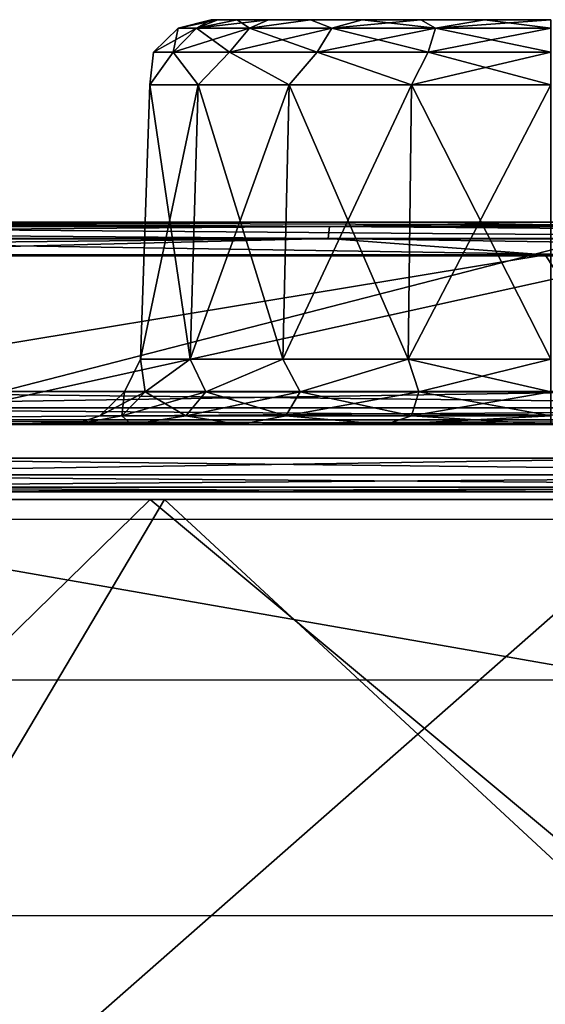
# Model space of a CAD drawing. Header units: millimetres. Extents: x -125 to 125, y -46 to 12.
# Tile 193 of 256: x 9.06 to 12.96, y 5.2 to 12.5. Entities that reach past the tile are written whole.
import ezdxf

# ---------------------------------------------------------------- set-up
doc = ezdxf.new("R2010")
doc.units = ezdxf.units.MM
doc.header["$LTSCALE"] = 26.699852
for name, color, linetype in [('1', 7, 'CONTINUOUS'), ('12', 7, 'CONTINUOUS'), ('180', 7, 'CONTINUOUS'), ('182', 7, 'CONTINUOUS'), ('183', 7, 'CONTINUOUS'), ('2', 7, 'CONTINUOUS'), ('28', 7, 'CONTINUOUS'), ('3', 7, 'CONTINUOUS'), ('35', 7, 'CONTINUOUS'), ('36', 7, 'CONTINUOUS'), ('4', 7, 'CONTINUOUS'), ('5', 7, 'CONTINUOUS'), ('51', 7, 'CONTINUOUS'), ('6', 7, 'CONTINUOUS'), ('66', 7, 'CONTINUOUS'), ('89', 7, 'CONTINUOUS'), ('90', 7, 'CONTINUOUS'), ('93', 7, 'CONTINUOUS'), ('94', 7, 'CONTINUOUS'), ('95', 7, 'CONTINUOUS'), ('97', 7, 'CONTINUOUS'), ('98', 7, 'CONTINUOUS')]:
    doc.layers.add(name, color=color, linetype=linetype)

msp = doc.modelspace()

# ---------------------------------------------------------------- linework, layer by layer
at = {"layer": '1', "linetype": 'CONTINUOUS'}
for points in [[(6.8661, 11, -124.7133), (6.8662, 11, -117.443), (13.8034, 11, -124.137), (6.8661, 11, -124.7133)], [(13.7754, 11, 123.8886), (18.8247, 11, 123.2225), (6.8661, 11, 124.4629), (13.7754, 11, 123.8886)], [(6.8661, 11, 124.4629), (18.8247, 11, 123.2225), (6.8662, 11, 117.443), (6.8661, 11, 124.4629)], [(6.8662, 11, -117.443), (12.9906, 11, -116.9241), (18.8238, 11, -123.4755), (6.8662, 11, -117.443)], [(13.8034, 11, -124.137), (6.8662, 11, -117.443), (18.8238, 11, -123.4755), (13.8034, 11, -124.137)], [(18.8247, 11, 123.2225), (12.9907, 11, 116.9241), (6.8662, 11, 117.443), (18.8247, 11, 123.2225)]]:
    msp.add_3dface(points, dxfattribs=at)
at = {"layer": '12', "linetype": 'CONTINUOUS'}
for points in [[(10.4828, 12.5, 30.8556), (10.5312, 12.5, 31.3467), (10.5312, 12.5, 30.3646), (10.4828, 12.5, 30.8556)], [(10.5312, 12.5, 31.3467), (10.6745, 12.5, 31.8189), (10.5312, 12.5, 30.3646), (10.5312, 12.5, 31.3467)], [(10.5312, 12.5, 30.3646), (10.6745, 12.5, 31.8189), (10.6745, 12.5, 29.8923), (10.5312, 12.5, 30.3646)], [(10.6745, 12.5, 29.8923), (10.9071, 12.5, 32.2541), (10.9071, 12.5, 29.4572), (10.6745, 12.5, 29.8923)], [(10.6745, 12.5, 31.8189), (10.9071, 12.5, 32.2541), (10.6745, 12.5, 29.8923), (10.6745, 12.5, 31.8189)], [(10.9071, 12.5, 29.4572), (11.2201, 12.5, 32.6356), (11.2201, 12.5, 29.0757), (10.9071, 12.5, 29.4572)], [(10.9071, 12.5, 32.2541), (11.2201, 12.5, 32.6356), (10.9071, 12.5, 29.4572), (10.9071, 12.5, 32.2541)], [(11.2201, 12.5, 29.0757), (11.6016, 12.5, 32.9486), (11.6016, 12.5, 28.7627), (11.2201, 12.5, 29.0757)], [(11.2201, 12.5, 32.6356), (11.6016, 12.5, 32.9486), (11.2201, 12.5, 29.0757), (11.2201, 12.5, 32.6356)], [(11.6016, 12.5, 32.9486), (12.0368, 12.5, 33.1812), (11.6016, 12.5, 28.7627), (11.6016, 12.5, 32.9486)], [(11.6016, 12.5, 28.7627), (12.0368, 12.5, 33.1812), (12.0368, 12.5, 28.5301), (11.6016, 12.5, 28.7627)], [(12.0368, 12.5, 28.5301), (12.509, 12.5, 33.3245), (12.509, 12.5, 28.3868), (12.0368, 12.5, 28.5301)], [(12.0368, 12.5, 33.1812), (12.509, 12.5, 33.3245), (12.0368, 12.5, 28.5301), (12.0368, 12.5, 33.1812)], [(12.509, 12.5, 28.3868), (13, 12.5, 33.3728), (13, 12.5, 28.3385), (12.509, 12.5, 28.3868)], [(12.509, 12.5, 33.3245), (13, 12.5, 33.3728), (12.509, 12.5, 28.3868), (12.509, 12.5, 33.3245)]]:
    msp.add_3dface(points, dxfattribs=at)
at = {"layer": '180', "color": 2, "linetype": 'CONTINUOUS'}
for points in [[(10.0315, 8.9417, 122.7346), (6.8758, 5.8556, 122.4345), (3.25, 8.9417, 123.101), (10.0315, 8.9417, 122.7346)], [(13.7299, 5.8556, 121.8564), (6.8758, 5.8556, 122.4345), (10.0315, 8.9417, 122.7346), (13.7299, 5.8556, 121.8564)], [(16.7825, 8.9417, 121.9949), (13.7299, 5.8556, 121.8564), (10.0315, 8.9417, 122.7346), (16.7825, 8.9417, 121.9949)]]:
    msp.add_3dface(points, dxfattribs=at)
at = {"layer": '182', "color": 7, "linetype": 'CONTINUOUS'}
for points in [[(5.9419, 1.8685, -124.7351), (13.9955, 8.9417, -124.214), (17.7718, 1.8685, -123.6055), (5.9419, 1.8685, -124.7351)], [(7.0088, 8.9417, -124.8034), (13.9955, 8.9417, -124.214), (5.9419, 1.8685, -124.7351), (7.0088, 8.9417, -124.8034)]]:
    msp.add_3dface(points, dxfattribs=at)
at = {"layer": '183', "color": 7, "linetype": 'CONTINUOUS'}
for points in [[(10.1356, 8.9417, 124.5884), (3.25, 8.9417, 124.9577), (5.9419, 1.8685, 124.7351), (10.1356, 8.9417, 124.5884)], [(17.7718, 1.8685, 123.6055), (10.1356, 8.9417, 124.5884), (5.9419, 1.8685, 124.7351), (17.7718, 1.8685, 123.6055)], [(16.9904, 8.9417, 123.8399), (10.1356, 8.9417, 124.5884), (17.7718, 1.8685, 123.6055), (16.9904, 8.9417, 123.8399)]]:
    msp.add_3dface(points, dxfattribs=at)
at = {"layer": '2', "linetype": 'CONTINUOUS'}
for points in [[(14.4036, 9.5, -92.9656), (14.4036, 9.5, -104.5864), (2.446, 9.5, -93.6368), (14.4036, 9.5, -92.9656)], [(2.446, 9.5, -70.2276), (14.4036, 9.5, -81.3449), (2.446, 9.5, -81.9322), (2.446, 9.5, -70.2276)], [(14.4036, 9.5, -81.3449), (14.4036, 9.5, -92.9656), (2.446, 9.5, -81.9322), (14.4036, 9.5, -81.3449)], [(2.446, 9.5, -58.523), (14.4036, 9.5, -69.7242), (2.446, 9.5, -70.2276), (2.446, 9.5, -58.523)], [(14.4036, 9.5, -69.7242), (14.4036, 9.5, -81.3449), (2.446, 9.5, -70.2276), (14.4036, 9.5, -69.7242)], [(2.446, 9.5, -46.8184), (14.4036, 9.5, -58.1035), (2.446, 9.5, -58.523), (2.446, 9.5, -46.8184)], [(14.4036, 9.5, -58.1035), (14.4036, 9.5, -69.7242), (2.446, 9.5, -58.523), (14.4036, 9.5, -58.1035)], [(2.446, 9.5, -35.1138), (14.4036, 9.5, -46.4828), (2.446, 9.5, -46.8184), (2.446, 9.5, -35.1138)], [(14.4036, 9.5, -46.4828), (14.4036, 9.5, -58.1035), (2.446, 9.5, -46.8184), (14.4036, 9.5, -46.4828)], [(2.446, 9.5, -23.4092), (14.4036, 9.5, -34.8621), (2.446, 9.5, -35.1138), (2.446, 9.5, -23.4092)], [(14.4036, 9.5, -34.8621), (14.4036, 9.5, -46.4828), (2.446, 9.5, -35.1138), (14.4036, 9.5, -34.8621)], [(2.446, 9.5, -11.7046), (14.4036, 9.5, -23.2414), (2.446, 9.5, -23.4092), (2.446, 9.5, -11.7046)], [(14.4036, 9.5, -23.2414), (14.4036, 9.5, -34.8621), (2.446, 9.5, -23.4092), (14.4036, 9.5, -23.2414)], [(2.446, 9.5, -105.3414), (14.4043, 9.5, -116.228), (13.5965, 9.5, -116.3253), (2.446, 9.5, -105.3414)], [(2.446, 9.5, -93.6368), (14.4036, 9.5, -104.5864), (2.446, 9.5, -105.3414), (2.446, 9.5, -93.6368)], [(14.4036, 9.5, -104.5864), (14.4043, 9.5, -116.228), (2.446, 9.5, -105.3414), (14.4036, 9.5, -104.5864)], [(2.446, 9.5, -81.9322), (14.4036, 9.5, -92.9656), (2.446, 9.5, -93.6368), (2.446, 9.5, -81.9322)], [(2.446, 9.5), (14.4036, 9.5, -11.6207), (2.446, 9.5, -11.7046), (2.446, 9.5)], [(14.4036, 9.5, 81.3449), (14.4036, 9.5, 69.7242), (2.446, 9.5, 70.2276), (14.4036, 9.5, 81.3449)], [(2.446, 9.5, 93.6368), (14.4036, 9.5, 92.9656), (2.446, 9.5, 81.9322), (2.446, 9.5, 93.6368)], [(14.4036, 9.5, 92.9656), (14.4036, 9.5, 81.3449), (2.446, 9.5, 81.9322), (14.4036, 9.5, 92.9656)], [(2.446, 9.5, 105.3414), (14.4036, 9.5, 104.5864), (2.446, 9.5, 93.6368), (2.446, 9.5, 105.3414)], [(14.4036, 9.5, 104.5864), (14.4036, 9.5, 92.9656), (2.446, 9.5, 93.6368), (14.4036, 9.5, 104.5864)], [(2.4461, 9.5, 117.0916), (14.4043, 9.5, 116.228), (2.446, 9.5, 105.3414), (2.4461, 9.5, 117.0916)], [(14.4043, 9.5, 116.228), (14.4036, 9.5, 104.5864), (2.446, 9.5, 105.3414), (14.4043, 9.5, 116.228)], [(14.4036, 9.5, -11.6207), (14.4036, 9.5, -23.2414), (2.446, 9.5, -11.7046), (14.4036, 9.5, -11.6207)], [(2.446, 9.5, 11.7046), (14.4036, 9.5, 0), (2.446, 9.5), (2.446, 9.5, 11.7046)], [(14.4036, 9.5, 0), (14.4036, 9.5, -11.6207), (2.446, 9.5), (14.4036, 9.5, 0)], [(14.4036, 9.5, 11.6207), (14.4036, 9.5, 0), (2.446, 9.5, 11.7046), (14.4036, 9.5, 11.6207)], [(2.446, 9.5, 23.4092), (14.4036, 9.5, 23.2414), (2.446, 9.5, 11.7046), (2.446, 9.5, 23.4092)], [(14.4036, 9.5, 23.2414), (14.4036, 9.5, 11.6207), (2.446, 9.5, 11.7046), (14.4036, 9.5, 23.2414)], [(2.446, 9.5, 35.1138), (14.4036, 9.5, 34.8621), (2.446, 9.5, 23.4092), (2.446, 9.5, 35.1138)], [(14.4036, 9.5, 34.8621), (14.4036, 9.5, 23.2414), (2.446, 9.5, 23.4092), (14.4036, 9.5, 34.8621)], [(2.446, 9.5, 46.8184), (14.4036, 9.5, 46.4828), (2.446, 9.5, 35.1138), (2.446, 9.5, 46.8184)], [(14.4036, 9.5, 46.4828), (14.4036, 9.5, 34.8621), (2.446, 9.5, 35.1138), (14.4036, 9.5, 46.4828)], [(2.446, 9.5, 58.523), (14.4036, 9.5, 58.1035), (2.446, 9.5, 46.8184), (2.446, 9.5, 58.523)], [(14.4036, 9.5, 58.1035), (14.4036, 9.5, 46.4828), (2.446, 9.5, 46.8184), (14.4036, 9.5, 58.1035)], [(2.446, 9.5, 70.2276), (14.4036, 9.5, 69.7242), (2.446, 9.5, 58.523), (2.446, 9.5, 70.2276)], [(14.4036, 9.5, 69.7242), (14.4036, 9.5, 58.1035), (2.446, 9.5, 58.523), (14.4036, 9.5, 69.7242)], [(2.446, 9.5, 81.9322), (14.4036, 9.5, 81.3449), (2.446, 9.5, 70.2276), (2.446, 9.5, 81.9322)], [(6.8098, 9.5, -116.919), (2.446, 9.5, -105.3414), (13.5965, 9.5, -116.3253), (6.8098, 9.5, -116.919)], [(6.8098, 9.5, 116.919), (13.5965, 9.5, 116.3253), (2.4461, 9.5, 117.0916), (6.8098, 9.5, 116.919)], [(13.5965, 9.5, 116.3253), (14.4043, 9.5, 116.228), (2.4461, 9.5, 117.0916), (13.5965, 9.5, 116.3253)]]:
    msp.add_3dface(points, dxfattribs=at)
at = {"layer": '28', "linetype": 'CONTINUOUS'}
for points in [[(10.029, 12.0174, 30.3318), (10.3873, 12.0174, 29.3472), (9.959, 9.9826, 30.3194), (10.029, 12.0174, 30.3318)], [(9.959, 9.9826, 30.3194), (10.3873, 12.0174, 29.3472), (10.3258, 9.9826, 29.3117), (9.959, 9.9826, 30.3194)], [(10.029, 12.0174, 31.3795), (10.029, 12.0174, 30.3318), (9.959, 9.9826, 31.3919), (10.029, 12.0174, 31.3795)], [(9.959, 9.9826, 31.3919), (10.029, 12.0174, 30.3318), (9.959, 9.9826, 30.3194), (9.959, 9.9826, 31.3919)], [(10.3258, 9.9826, 32.3996), (10.029, 12.0174, 31.3795), (9.959, 9.9826, 31.3919), (10.3258, 9.9826, 32.3996)], [(10.3873, 12.0174, 32.3641), (10.029, 12.0174, 31.3795), (10.3258, 9.9826, 32.3996), (10.3873, 12.0174, 32.3641)], [(10.3873, 12.0174, 29.3472), (11.0608, 12.0174, 28.5446), (10.3258, 9.9826, 29.3117), (10.3873, 12.0174, 29.3472)], [(10.3258, 9.9826, 29.3117), (11.0608, 12.0174, 28.5446), (11.0151, 9.9826, 28.4902), (10.3258, 9.9826, 29.3117)], [(11.0151, 9.9826, 33.2211), (10.3873, 12.0174, 32.3641), (10.3258, 9.9826, 32.3996), (11.0151, 9.9826, 33.2211)], [(11.0608, 12.0174, 33.1667), (10.3873, 12.0174, 32.3641), (11.0151, 9.9826, 33.2211), (11.0608, 12.0174, 33.1667)], [(11.9439, 9.9826, 33.7573), (11.0608, 12.0174, 33.1667), (11.0151, 9.9826, 33.2211), (11.9439, 9.9826, 33.7573)], [(11.0608, 12.0174, 28.5446), (11.9682, 12.0174, 28.0207), (11.0151, 9.9826, 28.4902), (11.0608, 12.0174, 28.5446)], [(11.0151, 9.9826, 28.4902), (11.9682, 12.0174, 28.0207), (11.9439, 9.9826, 27.954), (11.0151, 9.9826, 28.4902)], [(11.9682, 12.0174, 33.6906), (11.0608, 12.0174, 33.1667), (11.9439, 9.9826, 33.7573), (11.9682, 12.0174, 33.6906)], [(13, 12.0174, 27.8388), (13, 9.9826, 27.7677), (11.9439, 9.9826, 27.954), (13, 12.0174, 27.8388)], [(11.9682, 12.0174, 28.0207), (13, 12.0174, 27.8388), (11.9439, 9.9826, 27.954), (11.9682, 12.0174, 28.0207)], [(13, 9.9826, 33.9436), (11.9682, 12.0174, 33.6906), (11.9439, 9.9826, 33.7573), (13, 9.9826, 33.9436)], [(13, 9.9826, 33.9436), (13, 12.0174, 33.8725), (11.9682, 12.0174, 33.6906), (13, 9.9826, 33.9436)]]:
    msp.add_3dface(points, dxfattribs=at)
at = {"layer": '3', "linetype": 'CONTINUOUS'}
for points in [[(6.9893, 9, -124.456), (13.9567, 9, -123.8683), (6.8686, 9, -124.4627), (6.9893, 9, -124.456)], [(6.8686, 9, 112.6061), (18.8274, 9, 123.2221), (13.9567, 9, 123.8683), (6.8686, 9, 112.6061)], [(6.8686, 9, 100.7529), (18.8261, 9, 111.4494), (6.8686, 9, 112.6061), (6.8686, 9, 100.7529)], [(18.8261, 9, 111.4494), (18.8274, 9, 123.2221), (6.8686, 9, 112.6061), (18.8261, 9, 111.4494)], [(6.8686, 9, 17.7799), (18.8261, 9, 29.3288), (6.8686, 9, 29.6332), (6.8686, 9, 17.7799)], [(18.8261, 9, 29.3288), (18.8261, 9, 41.0603), (6.8686, 9, 29.6332), (18.8261, 9, 29.3288)], [(6.8686, 9, 5.9266), (18.8261, 9, 17.5973), (6.8686, 9, 17.7799), (6.8686, 9, 5.9266)], [(18.8261, 9, 17.5973), (18.8261, 9, 29.3288), (6.8686, 9, 17.7799), (18.8261, 9, 17.5973)], [(6.8686, 9, -5.9266), (18.8261, 9, 5.8658), (6.8686, 9, 5.9266), (6.8686, 9, -5.9266)], [(18.8261, 9, 5.8658), (18.8261, 9, 17.5973), (6.8686, 9, 5.9266), (18.8261, 9, 5.8658)], [(18.8261, 9, -5.8658), (18.8261, 9, 5.8658), (6.8686, 9, -5.9266), (18.8261, 9, -5.8658)], [(6.8686, 9, -17.7799), (18.8261, 9, -17.5973), (6.8686, 9, -5.9266), (6.8686, 9, -17.7799)], [(18.8261, 9, -17.5973), (18.8261, 9, -5.8658), (6.8686, 9, -5.9266), (18.8261, 9, -17.5973)], [(6.8686, 9, -29.6332), (18.8261, 9, -29.3288), (6.8686, 9, -17.7799), (6.8686, 9, -29.6332)], [(18.8261, 9, -29.3288), (18.8261, 9, -17.5973), (6.8686, 9, -17.7799), (18.8261, 9, -29.3288)], [(18.8261, 9, 41.0603), (18.8261, 9, 52.7918), (6.8686, 9, 41.4865), (18.8261, 9, 41.0603)], [(6.8686, 9, 88.8996), (18.8261, 9, 99.7179), (6.8686, 9, 100.7529), (6.8686, 9, 88.8996)], [(18.8261, 9, 99.7179), (18.8261, 9, 111.4494), (6.8686, 9, 100.7529), (18.8261, 9, 99.7179)], [(6.8686, 9, 77.0463), (18.8261, 9, 87.9863), (6.8686, 9, 88.8996), (6.8686, 9, 77.0463)], [(18.8261, 9, 87.9863), (18.8261, 9, 99.7179), (6.8686, 9, 88.8996), (18.8261, 9, 87.9863)], [(6.8686, 9, 65.193), (18.8261, 9, 76.2548), (6.8686, 9, 77.0463), (6.8686, 9, 65.193)], [(18.8261, 9, 76.2548), (18.8261, 9, 87.9863), (6.8686, 9, 77.0463), (18.8261, 9, 76.2548)], [(6.8686, 9, 53.3397), (18.8261, 9, 64.5233), (6.8686, 9, 65.193), (6.8686, 9, 53.3397)], [(18.8261, 9, 64.5233), (18.8261, 9, 76.2548), (6.8686, 9, 65.193), (18.8261, 9, 64.5233)], [(6.8686, 9, 41.4865), (18.8261, 9, 52.7918), (6.8686, 9, 53.3397), (6.8686, 9, 41.4865)], [(18.8261, 9, 52.7918), (18.8261, 9, 64.5233), (6.8686, 9, 53.3397), (18.8261, 9, 52.7918)], [(6.8686, 9, 29.6332), (18.8261, 9, 41.0603), (6.8686, 9, 41.4865), (6.8686, 9, 29.6332)], [(6.9893, 9, 124.456), (6.8686, 9, 112.6061), (13.9567, 9, 123.8683), (6.9893, 9, 124.456)], [(6.8686, 9, -65.193), (18.8261, 9, -64.5233), (6.8686, 9, -53.3397), (6.8686, 9, -65.193)], [(18.8261, 9, -64.5233), (18.8261, 9, -52.7918), (6.8686, 9, -53.3397), (18.8261, 9, -64.5233)], [(6.8686, 9, -77.0463), (18.8261, 9, -76.2548), (6.8686, 9, -65.193), (6.8686, 9, -77.0463)], [(18.8261, 9, -76.2548), (18.8261, 9, -64.5233), (6.8686, 9, -65.193), (18.8261, 9, -76.2548)], [(6.8686, 9, -88.8996), (18.8261, 9, -87.9863), (6.8686, 9, -77.0463), (6.8686, 9, -88.8996)], [(18.8261, 9, -87.9863), (18.8261, 9, -76.2548), (6.8686, 9, -77.0463), (18.8261, 9, -87.9863)], [(6.8686, 9, -100.7529), (18.8261, 9, -99.7179), (6.8686, 9, -88.8996), (6.8686, 9, -100.7529)], [(18.8261, 9, -99.7179), (18.8261, 9, -87.9863), (6.8686, 9, -88.8996), (18.8261, 9, -99.7179)], [(6.8686, 9, -112.6061), (18.8261, 9, -111.4494), (6.8686, 9, -100.7529), (6.8686, 9, -112.6061)], [(18.8261, 9, -111.4494), (18.8261, 9, -99.7179), (6.8686, 9, -100.7529), (18.8261, 9, -111.4494)], [(6.8686, 9, -124.4627), (18.8274, 9, -123.2221), (6.8686, 9, -112.6061), (6.8686, 9, -124.4627)], [(6.8686, 9, -41.4865), (18.8261, 9, -41.0603), (6.8686, 9, -29.6332), (6.8686, 9, -41.4865)], [(18.8261, 9, -41.0603), (18.8261, 9, -29.3288), (6.8686, 9, -29.6332), (18.8261, 9, -41.0603)], [(6.8686, 9, -53.3397), (18.8261, 9, -52.7918), (6.8686, 9, -41.4865), (6.8686, 9, -53.3397)], [(18.8261, 9, -52.7918), (18.8261, 9, -41.0603), (6.8686, 9, -41.4865), (18.8261, 9, -52.7918)], [(13.9567, 9, -123.8683), (18.8274, 9, -123.2221), (6.8686, 9, -124.4627), (13.9567, 9, -123.8683)], [(18.8274, 9, -123.2221), (18.8261, 9, -111.4494), (6.8686, 9, -112.6061), (18.8274, 9, -123.2221)]]:
    msp.add_3dface(points, dxfattribs=at)
at = {"layer": '35', "linetype": 'CONTINUOUS'}
for points in [[(6.4899, 10.7565, -117.2141), (6.8243, 9.7435, -117.1685), (12.9599, 10.7565, -116.6761), (6.4899, 10.7565, -117.2141)], [(6.8243, 9.7435, -117.1685), (13.6255, 9.7435, -116.5735), (12.9599, 10.7565, -116.6761), (6.8243, 9.7435, -117.1685)], [(12.9599, 10.7565, -116.6761), (13.6255, 9.7435, -116.5735), (19.3903, 10.7565, -115.7812), (12.9599, 10.7565, -116.6761)]]:
    msp.add_3dface(points, dxfattribs=at)
at = {"layer": '36', "linetype": 'CONTINUOUS'}
for points in [[(6.4899, 10.7565, 117.2141), (12.9599, 10.7565, 116.6761), (6.8243, 9.7435, 117.1685), (6.4899, 10.7565, 117.2141)], [(6.8243, 9.7435, 117.1685), (12.9599, 10.7565, 116.6761), (13.6255, 9.7435, 116.5735), (6.8243, 9.7435, 117.1685)]]:
    msp.add_3dface(points, dxfattribs=at)
at = {"layer": '4', "linetype": 'CONTINUOUS'}
for points in [[(13.6525, 7.6066, 121.1697), (6.8488, 8.7934, 121.9535), (6.837, 7.6066, 121.7446), (13.6525, 7.6066, 121.1697)], [(13.676, 8.7934, 121.3777), (6.8488, 8.7934, 121.9535), (13.6525, 7.6066, 121.1697), (13.676, 8.7934, 121.3777)]]:
    msp.add_3dface(points, dxfattribs=at)
at = {"layer": '5', "linetype": 'CONTINUOUS'}
for points in [[(6.8661, 11, -124.7133), (13.8034, 11, -124.137), (7.0033, 9.25, -124.7056), (6.8661, 11, -124.7133)], [(7.0033, 9.25, -124.7056), (13.8034, 11, -124.137), (13.9846, 9.25, -124.1168), (7.0033, 9.25, -124.7056)]]:
    msp.add_3dface(points, dxfattribs=at)
at = {"layer": '51', "linetype": 'CONTINUOUS'}
for points in [[(10.3733, 12.436, 31.7091), (10.4828, 12.5, 30.8556), (10.2381, 12.436, 30.8556), (10.3733, 12.436, 31.7091)], [(10.4828, 12.5, 30.8556), (10.5312, 12.5, 30.3646), (10.2381, 12.436, 30.8556), (10.4828, 12.5, 30.8556)], [(10.2381, 12.436, 30.8556), (10.5312, 12.5, 30.3646), (10.3733, 12.436, 30.0022), (10.2381, 12.436, 30.8556)], [(10.3733, 12.436, 30.0022), (10.9071, 12.5, 29.4572), (10.7656, 12.436, 29.2323), (10.3733, 12.436, 30.0022)], [(10.5312, 12.5, 30.3646), (10.6745, 12.5, 29.8923), (10.3733, 12.436, 30.0022), (10.5312, 12.5, 30.3646)], [(10.5312, 12.5, 31.3467), (10.4828, 12.5, 30.8556), (10.3733, 12.436, 31.7091), (10.5312, 12.5, 31.3467)], [(10.7656, 12.436, 32.479), (10.6745, 12.5, 31.8189), (10.3733, 12.436, 31.7091), (10.7656, 12.436, 32.479)], [(10.6745, 12.5, 31.8189), (10.5312, 12.5, 31.3467), (10.3733, 12.436, 31.7091), (10.6745, 12.5, 31.8189)], [(10.6745, 12.5, 29.8923), (10.9071, 12.5, 29.4572), (10.3733, 12.436, 30.0022), (10.6745, 12.5, 29.8923)], [(10.9071, 12.5, 32.2541), (10.6745, 12.5, 31.8189), (10.7656, 12.436, 32.479), (10.9071, 12.5, 32.2541)], [(10.7656, 12.436, 29.2323), (11.2201, 12.5, 29.0757), (11.3766, 12.436, 28.6212), (10.7656, 12.436, 29.2323)], [(11.2201, 12.5, 32.6356), (10.9071, 12.5, 32.2541), (10.7656, 12.436, 32.479), (11.2201, 12.5, 32.6356)], [(10.9071, 12.5, 29.4572), (11.2201, 12.5, 29.0757), (10.7656, 12.436, 29.2323), (10.9071, 12.5, 29.4572)], [(11.3766, 12.436, 33.0901), (11.2201, 12.5, 32.6356), (10.7656, 12.436, 32.479), (11.3766, 12.436, 33.0901)], [(11.2201, 12.5, 29.0757), (11.6016, 12.5, 28.7627), (11.3766, 12.436, 28.6212), (11.2201, 12.5, 29.0757)], [(11.6016, 12.5, 32.9486), (11.2201, 12.5, 32.6356), (11.3766, 12.436, 33.0901), (11.6016, 12.5, 32.9486)], [(11.6016, 12.5, 28.7627), (12.0368, 12.5, 28.5301), (11.3766, 12.436, 28.6212), (11.6016, 12.5, 28.7627)], [(11.3766, 12.436, 28.6212), (12.0368, 12.5, 28.5301), (12.1465, 12.436, 28.2289), (11.3766, 12.436, 28.6212)], [(12.1465, 12.436, 33.4823), (11.6016, 12.5, 32.9486), (11.3766, 12.436, 33.0901), (12.1465, 12.436, 33.4823)], [(12.0368, 12.5, 33.1812), (11.6016, 12.5, 32.9486), (12.1465, 12.436, 33.4823), (12.0368, 12.5, 33.1812)], [(12.509, 12.5, 33.3245), (12.0368, 12.5, 33.1812), (12.1465, 12.436, 33.4823), (12.509, 12.5, 33.3245)], [(12.0368, 12.5, 28.5301), (12.509, 12.5, 28.3868), (12.1465, 12.436, 28.2289), (12.0368, 12.5, 28.5301)], [(12.509, 12.5, 28.3868), (13, 12.5, 28.3385), (12.1465, 12.436, 28.2289), (12.509, 12.5, 28.3868)], [(12.1465, 12.436, 28.2289), (13, 12.5, 28.3385), (13, 12.436, 28.0938), (12.1465, 12.436, 28.2289)], [(13, 12.436, 33.6175), (12.509, 12.5, 33.3245), (12.1465, 12.436, 33.4823), (13, 12.436, 33.6175)], [(13, 12.5, 33.3728), (12.509, 12.5, 33.3245), (13, 12.436, 33.6175), (13, 12.5, 33.3728)], [(10.2381, 12.436, 30.8556), (10.3733, 12.436, 30.0022), (10.0558, 12.26, 30.8556), (10.2381, 12.436, 30.8556)], [(10.1999, 12.26, 31.7655), (10.2381, 12.436, 30.8556), (10.0558, 12.26, 30.8556), (10.1999, 12.26, 31.7655)], [(10.0558, 12.26, 30.8556), (10.3733, 12.436, 30.0022), (10.1999, 12.26, 29.9458), (10.0558, 12.26, 30.8556)], [(10.6181, 12.26, 32.5862), (10.3733, 12.436, 31.7091), (10.1999, 12.26, 31.7655), (10.6181, 12.26, 32.5862)], [(10.3733, 12.436, 31.7091), (10.2381, 12.436, 30.8556), (10.1999, 12.26, 31.7655), (10.3733, 12.436, 31.7091)], [(10.1999, 12.26, 29.9458), (10.7656, 12.436, 29.2323), (10.6181, 12.26, 29.1251), (10.1999, 12.26, 29.9458)], [(10.3733, 12.436, 30.0022), (10.7656, 12.436, 29.2323), (10.1999, 12.26, 29.9458), (10.3733, 12.436, 30.0022)], [(10.7656, 12.436, 32.479), (10.3733, 12.436, 31.7091), (10.6181, 12.26, 32.5862), (10.7656, 12.436, 32.479)], [(11.2694, 12.26, 33.2376), (10.7656, 12.436, 32.479), (10.6181, 12.26, 32.5862), (11.2694, 12.26, 33.2376)], [(10.7656, 12.436, 29.2323), (11.3766, 12.436, 28.6212), (10.6181, 12.26, 29.1251), (10.7656, 12.436, 29.2323)], [(10.6181, 12.26, 29.1251), (11.3766, 12.436, 28.6212), (11.2694, 12.26, 28.4737), (10.6181, 12.26, 29.1251)], [(11.3766, 12.436, 33.0901), (10.7656, 12.436, 32.479), (11.2694, 12.26, 33.2376), (11.3766, 12.436, 33.0901)], [(12.0902, 12.26, 33.6558), (11.3766, 12.436, 33.0901), (11.2694, 12.26, 33.2376), (12.0902, 12.26, 33.6558)], [(11.3766, 12.436, 28.6212), (12.1465, 12.436, 28.2289), (11.2694, 12.26, 28.4737), (11.3766, 12.436, 28.6212)], [(11.2694, 12.26, 28.4737), (12.1465, 12.436, 28.2289), (12.0902, 12.26, 28.0555), (11.2694, 12.26, 28.4737)], [(12.1465, 12.436, 33.4823), (11.3766, 12.436, 33.0901), (12.0902, 12.26, 33.6558), (12.1465, 12.436, 33.4823)], [(12.1465, 12.436, 28.2289), (13, 12.436, 28.0938), (12.0902, 12.26, 28.0555), (12.1465, 12.436, 28.2289)], [(12.0902, 12.26, 28.0555), (13, 12.436, 28.0938), (13, 12.26, 27.9114), (12.0902, 12.26, 28.0555)], [(13, 12.26, 33.7999), (12.1465, 12.436, 33.4823), (12.0902, 12.26, 33.6558), (13, 12.26, 33.7999)], [(13, 12.436, 33.6175), (12.1465, 12.436, 33.4823), (13, 12.26, 33.7999), (13, 12.436, 33.6175)], [(10.3873, 12.0174, 29.3472), (10.029, 12.0174, 30.3318), (10.1999, 12.26, 29.9458), (10.3873, 12.0174, 29.3472)], [(10.029, 12.0174, 30.3318), (10.029, 12.0174, 31.3795), (10.0558, 12.26, 30.8556), (10.029, 12.0174, 30.3318)], [(10.029, 12.0174, 30.3318), (10.0558, 12.26, 30.8556), (10.1999, 12.26, 29.9458), (10.029, 12.0174, 30.3318)], [(10.029, 12.0174, 31.3795), (10.3873, 12.0174, 32.3641), (10.1999, 12.26, 31.7655), (10.029, 12.0174, 31.3795)], [(10.029, 12.0174, 31.3795), (10.1999, 12.26, 31.7655), (10.0558, 12.26, 30.8556), (10.029, 12.0174, 31.3795)], [(10.3873, 12.0174, 29.3472), (10.1999, 12.26, 29.9458), (10.6181, 12.26, 29.1251), (10.3873, 12.0174, 29.3472)], [(10.3873, 12.0174, 32.3641), (10.6181, 12.26, 32.5862), (10.1999, 12.26, 31.7655), (10.3873, 12.0174, 32.3641)], [(10.3873, 12.0174, 32.3641), (11.0608, 12.0174, 33.1667), (10.6181, 12.26, 32.5862), (10.3873, 12.0174, 32.3641)], [(11.0608, 12.0174, 28.5446), (10.3873, 12.0174, 29.3472), (10.6181, 12.26, 29.1251), (11.0608, 12.0174, 28.5446)], [(11.0608, 12.0174, 28.5446), (10.6181, 12.26, 29.1251), (11.2694, 12.26, 28.4737), (11.0608, 12.0174, 28.5446)], [(11.0608, 12.0174, 33.1667), (11.2694, 12.26, 33.2376), (10.6181, 12.26, 32.5862), (11.0608, 12.0174, 33.1667)], [(11.0608, 12.0174, 33.1667), (11.9682, 12.0174, 33.6906), (11.2694, 12.26, 33.2376), (11.0608, 12.0174, 33.1667)], [(11.9682, 12.0174, 28.0207), (11.0608, 12.0174, 28.5446), (11.2694, 12.26, 28.4737), (11.9682, 12.0174, 28.0207)], [(11.9682, 12.0174, 33.6906), (12.0902, 12.26, 33.6558), (11.2694, 12.26, 33.2376), (11.9682, 12.0174, 33.6906)], [(11.9682, 12.0174, 28.0207), (11.2694, 12.26, 28.4737), (12.0902, 12.26, 28.0555), (11.9682, 12.0174, 28.0207)], [(11.9682, 12.0174, 33.6906), (13, 12.0174, 33.8725), (12.0902, 12.26, 33.6558), (11.9682, 12.0174, 33.6906)], [(13, 12.0174, 27.8388), (11.9682, 12.0174, 28.0207), (13, 12.26, 27.9114), (13, 12.0174, 27.8388)], [(11.9682, 12.0174, 28.0207), (12.0902, 12.26, 28.0555), (13, 12.26, 27.9114), (11.9682, 12.0174, 28.0207)], [(13, 12.0174, 33.8725), (13, 12.26, 33.7999), (12.0902, 12.26, 33.6558), (13, 12.0174, 33.8725)]]:
    msp.add_3dface(points, dxfattribs=at)
at = {"layer": '6', "linetype": 'CONTINUOUS'}
for points in [[(6.9112, 10.75, 124.7108), (7.0033, 9.25, 124.7056), (13.8013, 10.75, 124.1373), (6.9112, 10.75, 124.7108)], [(7.0033, 9.25, 124.7056), (13.9846, 9.25, 124.1168), (13.8013, 10.75, 124.1373), (7.0033, 9.25, 124.7056)]]:
    msp.add_3dface(points, dxfattribs=at)
at = {"layer": '66', "linetype": 'CONTINUOUS'}
for points in [[(9.959, 9.9826, 30.3194), (9.9942, 9.74, 29.879), (9.8395, 9.74, 30.8556), (9.959, 9.9826, 30.3194)], [(9.959, 9.9826, 31.3919), (9.8395, 9.74, 30.8556), (9.9942, 9.74, 31.8323), (9.959, 9.9826, 31.3919)], [(9.959, 9.9826, 31.3919), (9.959, 9.9826, 30.3194), (9.8395, 9.74, 30.8556), (9.959, 9.9826, 31.3919)], [(9.959, 9.9826, 30.3194), (10.3258, 9.9826, 29.3117), (9.9942, 9.74, 29.879), (9.959, 9.9826, 30.3194)], [(10.3258, 9.9826, 32.3996), (9.959, 9.9826, 31.3919), (9.9942, 9.74, 31.8323), (10.3258, 9.9826, 32.3996)], [(10.3258, 9.9826, 29.3117), (10.4431, 9.74, 28.9979), (9.9942, 9.74, 29.879), (10.3258, 9.9826, 29.3117)], [(10.3258, 9.9826, 32.3996), (9.9942, 9.74, 31.8323), (10.4431, 9.74, 32.7134), (10.3258, 9.9826, 32.3996)], [(10.3258, 9.9826, 29.3117), (11.0151, 9.9826, 28.4902), (10.4431, 9.74, 28.9979), (10.3258, 9.9826, 29.3117)], [(11.0151, 9.9826, 33.2211), (10.3258, 9.9826, 32.3996), (10.4431, 9.74, 32.7134), (11.0151, 9.9826, 33.2211)], [(11.0151, 9.9826, 28.4902), (11.1423, 9.74, 28.2987), (10.4431, 9.74, 28.9979), (11.0151, 9.9826, 28.4902)], [(11.0151, 9.9826, 33.2211), (10.4431, 9.74, 32.7134), (11.1423, 9.74, 33.4126), (11.0151, 9.9826, 33.2211)], [(11.0151, 9.9826, 28.4902), (11.9439, 9.9826, 27.954), (11.1423, 9.74, 28.2987), (11.0151, 9.9826, 28.4902)], [(11.9439, 9.9826, 33.7573), (11.0151, 9.9826, 33.2211), (11.1423, 9.74, 33.4126), (11.9439, 9.9826, 33.7573)], [(11.9439, 9.9826, 27.954), (12.0233, 9.74, 27.8498), (11.1423, 9.74, 28.2987), (11.9439, 9.9826, 27.954)], [(11.9439, 9.9826, 33.7573), (11.1423, 9.74, 33.4126), (12.0233, 9.74, 33.8615), (11.9439, 9.9826, 33.7573)], [(13, 9.9826, 33.9436), (11.9439, 9.9826, 33.7573), (13, 9.74, 34.0162), (13, 9.9826, 33.9436)], [(11.9439, 9.9826, 27.954), (13, 9.9826, 27.7677), (12.0233, 9.74, 27.8498), (11.9439, 9.9826, 27.954)], [(13, 9.74, 34.0162), (11.9439, 9.9826, 33.7573), (12.0233, 9.74, 33.8615), (13, 9.74, 34.0162)], [(13, 9.9826, 27.7677), (13, 9.74, 27.6951), (12.0233, 9.74, 27.8498), (13, 9.9826, 27.7677)], [(9.6571, 9.564, 30.8556), (9.8207, 9.564, 31.8887), (9.8395, 9.74, 30.8556), (9.6571, 9.564, 30.8556)], [(9.9942, 9.74, 29.879), (9.6571, 9.564, 30.8556), (9.8395, 9.74, 30.8556), (9.9942, 9.74, 29.879)], [(9.8207, 9.564, 29.8226), (9.6571, 9.564, 30.8556), (9.9942, 9.74, 29.879), (9.8207, 9.564, 29.8226)], [(10.4431, 9.74, 28.9979), (9.8207, 9.564, 29.8226), (9.9942, 9.74, 29.879), (10.4431, 9.74, 28.9979)], [(10.2955, 9.564, 28.8907), (9.8207, 9.564, 29.8226), (10.4431, 9.74, 28.9979), (10.2955, 9.564, 28.8907)], [(9.8207, 9.564, 31.8887), (10.2955, 9.564, 32.8205), (9.9942, 9.74, 31.8323), (9.8207, 9.564, 31.8887)], [(9.8395, 9.74, 30.8556), (9.8207, 9.564, 31.8887), (9.9942, 9.74, 31.8323), (9.8395, 9.74, 30.8556)], [(9.9942, 9.74, 31.8323), (10.2955, 9.564, 32.8205), (10.4431, 9.74, 32.7134), (9.9942, 9.74, 31.8323)], [(11.1423, 9.74, 28.2987), (10.2955, 9.564, 28.8907), (10.4431, 9.74, 28.9979), (11.1423, 9.74, 28.2987)], [(10.2955, 9.564, 32.8205), (11.0351, 9.564, 33.5601), (10.4431, 9.74, 32.7134), (10.2955, 9.564, 32.8205)], [(11.0351, 9.564, 28.1512), (10.2955, 9.564, 28.8907), (11.1423, 9.74, 28.2987), (11.0351, 9.564, 28.1512)], [(10.4431, 9.74, 32.7134), (11.0351, 9.564, 33.5601), (11.1423, 9.74, 33.4126), (10.4431, 9.74, 32.7134)], [(12.0233, 9.74, 27.8498), (11.0351, 9.564, 28.1512), (11.1423, 9.74, 28.2987), (12.0233, 9.74, 27.8498)], [(11.0351, 9.564, 33.5601), (11.967, 9.564, 34.0349), (11.1423, 9.74, 33.4126), (11.0351, 9.564, 33.5601)], [(11.967, 9.564, 27.6764), (11.0351, 9.564, 28.1512), (12.0233, 9.74, 27.8498), (11.967, 9.564, 27.6764)], [(11.1423, 9.74, 33.4126), (11.967, 9.564, 34.0349), (12.0233, 9.74, 33.8615), (11.1423, 9.74, 33.4126)], [(13, 9.74, 27.6951), (13, 9.564, 27.5128), (11.967, 9.564, 27.6764), (13, 9.74, 27.6951)], [(11.967, 9.564, 34.0349), (13, 9.564, 34.1985), (12.0233, 9.74, 33.8615), (11.967, 9.564, 34.0349)], [(13, 9.74, 27.6951), (11.967, 9.564, 27.6764), (12.0233, 9.74, 27.8498), (13, 9.74, 27.6951)], [(13, 9.564, 34.1985), (13, 9.74, 34.0162), (12.0233, 9.74, 33.8615), (13, 9.564, 34.1985)], [(9.4669, 9.5, 31.4786), (9.6571, 9.564, 30.8556), (9.4669, 9.5, 30.2327), (9.4669, 9.5, 31.4786)], [(9.8207, 9.564, 31.8887), (9.6571, 9.564, 30.8556), (9.4669, 9.5, 31.4786), (9.8207, 9.564, 31.8887)], [(9.4669, 9.5, 30.2327), (9.8207, 9.564, 29.8226), (9.8931, 9.5, 29.0618), (9.4669, 9.5, 30.2327)], [(9.6571, 9.564, 30.8556), (9.8207, 9.564, 29.8226), (9.4669, 9.5, 30.2327), (9.6571, 9.564, 30.8556)], [(9.8931, 9.5, 32.6495), (9.8207, 9.564, 31.8887), (9.4669, 9.5, 31.4786), (9.8931, 9.5, 32.6495)], [(10.2955, 9.564, 32.8205), (9.8207, 9.564, 31.8887), (9.8931, 9.5, 32.6495), (10.2955, 9.564, 32.8205)], [(9.8207, 9.564, 29.8226), (10.2955, 9.564, 28.8907), (9.8931, 9.5, 29.0618), (9.8207, 9.564, 29.8226)], [(9.8931, 9.5, 29.0618), (10.2955, 9.564, 28.8907), (10.694, 9.5, 28.1073), (9.8931, 9.5, 29.0618)], [(10.694, 9.5, 33.604), (10.2955, 9.564, 32.8205), (9.8931, 9.5, 32.6495), (10.694, 9.5, 33.604)], [(11.0351, 9.564, 33.5601), (10.2955, 9.564, 32.8205), (10.694, 9.5, 33.604), (11.0351, 9.564, 33.5601)], [(10.2955, 9.564, 28.8907), (11.0351, 9.564, 28.1512), (10.694, 9.5, 28.1073), (10.2955, 9.564, 28.8907)], [(11.7731, 9.5, 34.2269), (11.0351, 9.564, 33.5601), (10.694, 9.5, 33.604), (11.7731, 9.5, 34.2269)], [(10.694, 9.5, 28.1073), (11.0351, 9.564, 28.1512), (11.7731, 9.5, 27.4844), (10.694, 9.5, 28.1073)], [(11.967, 9.564, 34.0349), (11.0351, 9.564, 33.5601), (11.7731, 9.5, 34.2269), (11.967, 9.564, 34.0349)], [(11.0351, 9.564, 28.1512), (11.967, 9.564, 27.6764), (11.7731, 9.5, 27.4844), (11.0351, 9.564, 28.1512)], [(11.967, 9.564, 27.6764), (13, 9.564, 27.5128), (11.7731, 9.5, 27.4844), (11.967, 9.564, 27.6764)], [(13, 9.564, 27.5128), (13, 9.5, 27.268), (11.7731, 9.5, 27.4844), (13, 9.564, 27.5128)], [(13, 9.5, 34.4433), (11.967, 9.564, 34.0349), (11.7731, 9.5, 34.2269), (13, 9.5, 34.4433)], [(13, 9.5, 34.4433), (13, 9.564, 34.1985), (11.967, 9.564, 34.0349), (13, 9.5, 34.4433)]]:
    msp.add_3dface(points, dxfattribs=at)
at = {"layer": '89', "linetype": 'CONTINUOUS'}
for points in [[(17.7707, 9.1251, 123.5977), (7.0033, 9.25, 124.7056), (5.9415, 9.1251, 124.7273), (17.7707, 9.1251, 123.5977)], [(13.9846, 9.25, 124.1168), (7.0033, 9.25, 124.7056), (17.7707, 9.1251, 123.5977), (13.9846, 9.25, 124.1168)], [(17.7576, 9.0335, 123.5071), (5.9415, 9.1251, 124.7273), (5.9371, 9.0335, 124.6358), (17.7576, 9.0335, 123.5071)], [(17.7707, 9.1251, 123.5977), (5.9415, 9.1251, 124.7273), (17.7576, 9.0335, 123.5071), (17.7707, 9.1251, 123.5977)], [(13.9567, 9, 123.8683), (17.7576, 9.0335, 123.5071), (5.9371, 9.0335, 124.6358), (13.9567, 9, 123.8683)], [(6.9893, 9, 124.456), (13.9567, 9, 123.8683), (5.9371, 9.0335, 124.6358), (6.9893, 9, 124.456)]]:
    msp.add_3dface(points, dxfattribs=at)
at = {"layer": '90', "linetype": 'CONTINUOUS'}
for points in [[(5.9415, 9.1251, -124.7273), (13.9846, 9.25, -124.1168), (17.7707, 9.1251, -123.5977), (5.9415, 9.1251, -124.7273)], [(7.0033, 9.25, -124.7056), (13.9846, 9.25, -124.1168), (5.9415, 9.1251, -124.7273), (7.0033, 9.25, -124.7056)], [(5.9371, 9.0335, -124.6358), (17.7707, 9.1251, -123.5977), (17.7576, 9.0335, -123.5071), (5.9371, 9.0335, -124.6358)], [(5.9415, 9.1251, -124.7273), (17.7707, 9.1251, -123.5977), (5.9371, 9.0335, -124.6358), (5.9415, 9.1251, -124.7273)], [(6.8686, 9, -124.4627), (5.9371, 9.0335, -124.6358), (17.7576, 9.0335, -123.5071), (6.8686, 9, -124.4627)], [(6.9893, 9, -124.456), (6.8686, 9, -124.4627), (17.7576, 9.0335, -123.5071), (6.9893, 9, -124.456)], [(13.9567, 9, -123.8683), (6.9893, 9, -124.456), (17.7576, 9.0335, -123.5071), (13.9567, 9, -123.8683)]]:
    msp.add_3dface(points, dxfattribs=at)
at = {"layer": '93', "linetype": 'CONTINUOUS'}
for points in [[(6.8243, 9.7435, -117.1685), (5.9427, 9.6214, -117.1809), (17.7673, 9.6214, -115.9785), (6.8243, 9.7435, -117.1685)], [(13.6255, 9.7435, -116.5735), (6.8243, 9.7435, -117.1685), (17.7673, 9.6214, -115.9785), (13.6255, 9.7435, -116.5735)], [(5.9381, 9.5324, -117.0898), (17.7534, 9.5324, -115.8883), (5.9427, 9.6214, -117.1809), (5.9381, 9.5324, -117.0898)], [(5.9427, 9.6214, -117.1809), (17.7534, 9.5324, -115.8883), (17.7673, 9.6214, -115.9785), (5.9427, 9.6214, -117.1809)], [(6.8098, 9.5, -116.919), (13.5965, 9.5, -116.3253), (5.9381, 9.5324, -117.0898), (6.8098, 9.5, -116.919)], [(5.9381, 9.5324, -117.0898), (14.4043, 9.5, -116.228), (17.7534, 9.5324, -115.8883), (5.9381, 9.5324, -117.0898)], [(13.5965, 9.5, -116.3253), (14.4043, 9.5, -116.228), (5.9381, 9.5324, -117.0898), (13.5965, 9.5, -116.3253)]]:
    msp.add_3dface(points, dxfattribs=at)
at = {"layer": '94', "linetype": 'CONTINUOUS'}
for points in [[(6.8243, 9.7435, 117.1685), (13.6255, 9.7435, 116.5735), (5.9427, 9.6214, 117.1809), (6.8243, 9.7435, 117.1685)], [(13.6255, 9.7435, 116.5735), (17.7673, 9.6214, 115.9785), (5.9427, 9.6214, 117.1809), (13.6255, 9.7435, 116.5735)], [(17.7534, 9.5324, 115.8883), (5.9381, 9.5324, 117.0898), (17.7673, 9.6214, 115.9785), (17.7534, 9.5324, 115.8883)], [(17.7673, 9.6214, 115.9785), (5.9381, 9.5324, 117.0898), (5.9427, 9.6214, 117.1809), (17.7673, 9.6214, 115.9785)], [(17.7534, 9.5324, 115.8883), (6.8098, 9.5, 116.919), (5.9381, 9.5324, 117.0898), (17.7534, 9.5324, 115.8883)], [(13.5965, 9.5, 116.3253), (6.8098, 9.5, 116.919), (17.7534, 9.5324, 115.8883), (13.5965, 9.5, 116.3253)]]:
    msp.add_3dface(points, dxfattribs=at)
at = {"layer": '95', "linetype": 'CONTINUOUS'}
for points in [[(6.5053, 11, -117.4635), (0, 11, -117.6435), (11.3598, 10.9676, -116.9701), (6.5053, 11, -117.4635)], [(0, 11, -117.6435), (0, 10.9676, -117.5204), (11.3598, 10.9676, -116.9701), (0, 11, -117.6435)], [(0, 10.8786, -117.4292), (11.3499, 10.8786, -116.8794), (0, 10.9676, -117.5204), (0, 10.8786, -117.4292)], [(0, 10.9676, -117.5204), (11.3499, 10.8786, -116.8794), (11.3598, 10.9676, -116.9701), (0, 10.9676, -117.5204)], [(6.8662, 11, -117.443), (6.5053, 11, -117.4635), (11.3598, 10.9676, -116.9701), (6.8662, 11, -117.443)], [(12.9906, 11, -116.9241), (6.8662, 11, -117.443), (11.3598, 10.9676, -116.9701), (12.9906, 11, -116.9241)], [(11.3499, 10.8786, -116.8794), (22.5936, 10.8786, -115.2352), (11.3598, 10.9676, -116.9701), (11.3499, 10.8786, -116.8794)], [(12.9906, 11, -116.9241), (11.3598, 10.9676, -116.9701), (22.6132, 10.9676, -115.3243), (12.9906, 11, -116.9241)], [(11.3598, 10.9676, -116.9701), (22.5936, 10.8786, -115.2352), (22.6132, 10.9676, -115.3243), (11.3598, 10.9676, -116.9701)], [(0, 10.8786, -117.4292), (6.4899, 10.7565, -117.2141), (11.3499, 10.8786, -116.8794), (0, 10.8786, -117.4292)], [(6.4899, 10.7565, -117.2141), (12.9599, 10.7565, -116.6761), (11.3499, 10.8786, -116.8794), (6.4899, 10.7565, -117.2141)], [(11.3499, 10.8786, -116.8794), (19.3903, 10.7565, -115.7812), (22.5936, 10.8786, -115.2352), (11.3499, 10.8786, -116.8794)], [(12.9599, 10.7565, -116.6761), (19.3903, 10.7565, -115.7812), (11.3499, 10.8786, -116.8794), (12.9599, 10.7565, -116.6761)]]:
    msp.add_3dface(points, dxfattribs=at)
at = {"layer": '97', "linetype": 'CONTINUOUS'}
for points in [[(6.8662, 11, 117.443), (11.3598, 10.9676, 116.9701), (0, 10.9676, 117.5204), (6.8662, 11, 117.443)], [(11.3598, 10.9676, 116.9701), (0, 10.8786, 117.4292), (0, 10.9676, 117.5204), (11.3598, 10.9676, 116.9701)], [(11.3499, 10.8786, 116.8794), (0, 10.8786, 117.4292), (11.3598, 10.9676, 116.9701), (11.3499, 10.8786, 116.8794)], [(6.8662, 11, 117.443), (12.9907, 11, 116.9241), (11.3598, 10.9676, 116.9701), (6.8662, 11, 117.443)], [(22.5936, 10.8786, 115.2352), (11.3499, 10.8786, 116.8794), (11.3598, 10.9676, 116.9701), (22.5936, 10.8786, 115.2352)], [(18.8241, 11, 116.1278), (19.4364, 11, 116.0268), (11.3598, 10.9676, 116.9701), (18.8241, 11, 116.1278)], [(12.9907, 11, 116.9241), (18.8241, 11, 116.1278), (11.3598, 10.9676, 116.9701), (12.9907, 11, 116.9241)], [(19.4364, 11, 116.0268), (22.6132, 10.9676, 115.3243), (11.3598, 10.9676, 116.9701), (19.4364, 11, 116.0268)], [(22.6132, 10.9676, 115.3243), (22.5936, 10.8786, 115.2352), (11.3598, 10.9676, 116.9701), (22.6132, 10.9676, 115.3243)], [(6.4899, 10.7565, 117.2141), (0, 10.7565, 117.3936), (11.3499, 10.8786, 116.8794), (6.4899, 10.7565, 117.2141)], [(11.3499, 10.8786, 116.8794), (0, 10.7565, 117.3936), (0, 10.8786, 117.4292), (11.3499, 10.8786, 116.8794)], [(12.9599, 10.7565, 116.6761), (6.4899, 10.7565, 117.2141), (11.3499, 10.8786, 116.8794), (12.9599, 10.7565, 116.6761)], [(22.5936, 10.8786, 115.2352), (12.9599, 10.7565, 116.6761), (11.3499, 10.8786, 116.8794), (22.5936, 10.8786, 115.2352)]]:
    msp.add_3dface(points, dxfattribs=at)
at = {"layer": '98', "linetype": 'CONTINUOUS'}
for points in [[(6.8661, 11, 124.4629), (5.6875, 10.9666, 124.6473), (17.0154, 10.9666, 123.6114), (6.8661, 11, 124.4629)], [(5.6915, 10.875, 124.7389), (17.0271, 10.875, 123.7023), (5.6875, 10.9666, 124.6473), (5.6915, 10.875, 124.7389)], [(5.6875, 10.9666, 124.6473), (17.0271, 10.875, 123.7023), (17.0154, 10.9666, 123.6114), (5.6875, 10.9666, 124.6473)], [(13.7754, 11, 123.8886), (6.8661, 11, 124.4629), (17.0154, 10.9666, 123.6114), (13.7754, 11, 123.8886)], [(6.9112, 10.75, 124.7108), (13.8013, 10.75, 124.1373), (5.6915, 10.875, 124.7389), (6.9112, 10.75, 124.7108)], [(5.6915, 10.875, 124.7389), (13.8013, 10.75, 124.1373), (17.0271, 10.875, 123.7023), (5.6915, 10.875, 124.7389)]]:
    msp.add_3dface(points, dxfattribs=at)

doc.saveas('drawing.dxf')
